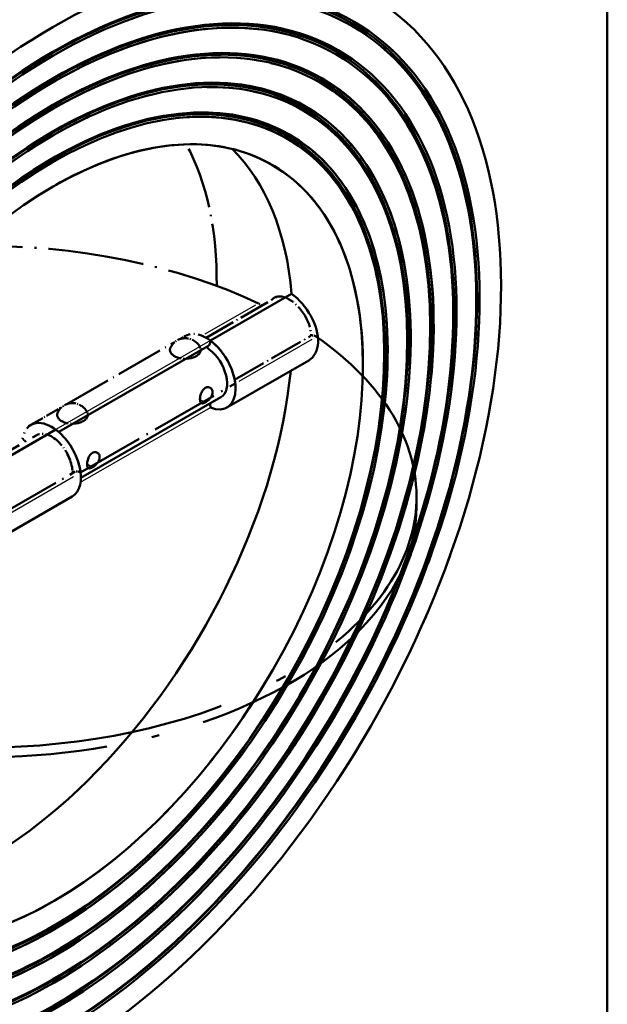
# Model space of a CAD drawing. Header units: millimetres. Extents: x 0 to 840, y 0 to 1188.
# Tile 14 of 18: x 734 to 800, y 259 to 370. Entities that reach past the tile are written whole.
import ezdxf

# ---------------------------------------------------------------- set-up
doc = ezdxf.new("R2010")
doc.units = ezdxf.units.MM
doc.header["$LTSCALE"] = 4
doc.linetypes.add('LONG_DASH_DOTTED', pattern=[0.3001, 0.2362, -0.0295, 0.0049, -0.0295])
for name, color, linetype, lineweight in [('Rahmen_0', 179, 'Continuous', 50), ('Sichtbare Kanten(DIN)', 7, 'Continuous', 50), ('Sichtbare tangentiale Kanten(DIN)', 3, 'Continuous', 25), ('Überlagerung [Formatvorlage Phantomlinien(DIN)]', 179, 'LONG_DASH_DOTTED', 50)]:
    doc.layers.add(name, color=color, linetype=linetype, lineweight=lineweight)

# ---------------------------------------------------------------- blocks, each defined once
blk = doc.blocks.new('Ränder Default Border')
at = {"layer": 'Rahmen_0', "flags": 128}
blk.add_lwpolyline([(10, 10), (10, 287), (200, 287), (200, 10), (10, 10)], dxfattribs=at)

msp = doc.modelspace()

# ---------------------------------------------------------------- linework, layer by layer
at = {"layer": 'Sichtbare Kanten(DIN)'}
for p, q in [((764.398, 339.097), (755.241, 333.825)), ((754.964, 333.212), (738.127, 323.517)), ((757.098, 326.276), (766.33, 331.592)), ((740.627, 318.329), (756.433, 327.431)), ((737.799, 323.78), (721.771, 314.551)), ((723.629, 307.002), (739.656, 316.232))]:
    msp.add_line(p, q, dxfattribs=at)
at = {"layer": 'Sichtbare Kanten(DIN)', "flags": 128}
for points in [[(766.33, 331.592), (766.543, 331.737), (766.74, 331.918), (766.917, 332.132), (767.068, 332.377), (767.19, 332.652), (767.282, 332.951), (767.344, 333.268), (767.375, 333.598), (767.377, 333.938), (767.348, 334.296), (767.289, 334.671), (767.199, 335.058), (767.08, 335.45), (766.931, 335.843), (766.757, 336.23), (766.561, 336.607), (766.349, 336.968), (766.118, 337.316), (765.865, 337.659), (765.592, 337.99), (765.305, 338.304), (765.007, 338.595), (764.703, 338.861), (764.398, 339.097)], [(754.063, 327.198), (754.067, 327.31), (754.08, 327.428), (754.101, 327.552), (754.131, 327.678), (754.169, 327.803), (754.216, 327.926), (754.271, 328.044), (754.334, 328.155), (754.406, 328.257), (754.484, 328.347), (754.57, 328.423), (754.661, 328.485), (754.755, 328.53), (754.852, 328.559), (754.948, 328.57), (755.042, 328.564), (755.132, 328.541), (755.215, 328.503), (755.29, 328.45), (755.354, 328.383), (755.407, 328.305), (755.445, 328.215), (755.469, 328.117), (755.477, 328.013)], [(755.477, 328.013), (755.475, 327.958), (755.469, 327.903), (755.459, 327.847), (755.445, 327.79), (755.428, 327.734), (755.407, 327.677), (755.382, 327.62), (755.355, 327.564), (755.324, 327.508), (755.291, 327.453), (755.254, 327.399), (755.216, 327.346), (755.175, 327.294), (755.133, 327.244), (755.089, 327.195), (755.043, 327.148), (754.996, 327.103), (754.949, 327.06), (754.901, 327.019), (754.852, 326.98), (754.804, 326.944), (754.756, 326.91), (754.708, 326.879), (754.661, 326.85)], [(754.661, 326.85), (754.615, 326.825), (754.57, 326.803), (754.527, 326.784), (754.485, 326.768), (754.445, 326.756), (754.406, 326.747), (754.369, 326.742), (754.335, 326.74), (754.302, 326.742), (754.271, 326.748), (754.243, 326.757), (754.216, 326.77), (754.192, 326.787), (754.169, 326.807), (754.149, 326.831), (754.131, 326.859), (754.115, 326.89), (754.101, 326.925), (754.089, 326.963), (754.08, 327.004), (754.072, 327.048), (754.067, 327.095), (754.064, 327.145), (754.063, 327.198)], [(741.335, 319.869), (741.339, 319.98), (741.352, 320.099), (741.373, 320.223), (741.403, 320.348), (741.441, 320.474), (741.488, 320.597), (741.543, 320.715), (741.606, 320.826), (741.678, 320.927), (741.757, 321.017), (741.842, 321.094), (741.933, 321.156), (742.027, 321.201), (742.124, 321.229), (742.22, 321.24), (742.314, 321.234), (742.404, 321.211), (742.488, 321.173), (742.562, 321.12), (742.627, 321.054), (742.679, 320.975), (742.717, 320.886), (742.741, 320.788), (742.749, 320.683)], [(742.749, 320.683), (742.747, 320.629), (742.741, 320.573), (742.731, 320.517), (742.717, 320.461), (742.7, 320.404), (742.679, 320.347), (742.655, 320.29), (742.627, 320.234), (742.596, 320.178), (742.563, 320.124), (742.527, 320.069), (742.488, 320.016), (742.447, 319.965), (742.405, 319.915), (742.361, 319.866), (742.315, 319.819), (742.268, 319.774), (742.221, 319.73), (742.173, 319.689), (742.124, 319.65), (742.076, 319.614), (742.028, 319.58), (741.98, 319.549), (741.933, 319.521)], [(741.933, 319.521), (741.887, 319.496), (741.842, 319.473), (741.799, 319.454), (741.757, 319.439), (741.717, 319.427), (741.678, 319.418), (741.641, 319.412), (741.607, 319.411), (741.574, 319.413), (741.543, 319.418), (741.515, 319.428), (741.488, 319.441), (741.464, 319.457), (741.441, 319.478), (741.421, 319.502), (741.403, 319.529), (741.387, 319.56), (741.373, 319.595), (741.361, 319.633), (741.352, 319.674), (741.344, 319.718), (741.339, 319.766), (741.336, 319.816), (741.335, 319.869)]]:
    msp.add_lwpolyline(points, dxfattribs=at)
at = {"layer": 'Sichtbare Kanten(DIN)'}
for centre, major_axis, start_param, end_param in [((721.064, 320.412), (35.612, 61.841), 0.0123668, 1.6817645), ((729.314, 315.661), (35.714, 62.018), 6.2708186, 8.3148049), ((729.785, 315.389), (24.536, 42.607), 5.5899339, 6.1355066), ((754.298, 334.368), (0.665, -1.155), 0, 0.7873319), ((754.77, 330.32), (2.329, -4.044), 5.6430684, 8.4979659), ((755.241, 333.825), (-0.665, 1.155), 1.8694794, 2.2147806), ((754.77, 330.32), (1.663, -2.889), 0, 2.2147806), ((729.785, 315.389), (-24.536, -42.607), 0.1476787, 2.2335029), ((754.298, 326.815), (0.665, -1.155), 0.7873319, 1.1607549), ((737.328, 320.276), (2.329, -4.044), 0, 2.2147806)]:
    msp.add_ellipse(centre, major_axis=major_axis, ratio=0.5780931, start_param=start_param, end_param=end_param, dxfattribs=at)
for centre, major_axis in [((737.563, 310.91), (-35.612, -61.841)), ((737.563, 310.91), (-33.901, -58.87)), ((737.469, 310.965), (-33.768, -58.639)), ((737.563, 310.91), (-33.635, -58.408)), ((737.563, 310.91), (-32.071, -55.692)), ((737.469, 310.965), (-31.938, -55.461)), ((737.563, 310.91), (-31.805, -55.23)), ((737.563, 310.91), (-30.241, -52.515)), ((737.469, 310.965), (-30.108, -52.284)), ((737.563, 310.91), (-29.975, -52.053)), ((737.563, 310.91), (-28.412, -49.337)), ((737.469, 310.965), (-28.278, -49.106)), ((737.563, 310.91), (-28.145, -48.875)), ((737.563, 310.91), (-26.582, -46.16)), ((737.469, 310.965), (-26.449, -45.929)), ((737.563, 310.91), (-26.316, -45.698)), ((737.563, 310.91), (-24.619, -42.751))]:
    msp.add_ellipse(centre, major_axis=major_axis, ratio=0.5780931, dxfattribs=at)
at = {"layer": 'Sichtbare tangentiale Kanten(DIN)', "ltscale": 2.650365}
msp.add_line((760.343, 337.836), (754.628, 334.545), dxfattribs=at)
at = {"layer": 'Sichtbare tangentiale Kanten(DIN)'}
for p, q in [((755.241, 333.825), (737.799, 323.78)), ((754.661, 326.85), (754.063, 327.195)), ((740.592, 317.837), (755.241, 326.272)), ((741.933, 319.521), (741.335, 319.865))]:
    msp.add_line(p, q, dxfattribs=at)
at = {"layer": 'Sichtbare tangentiale Kanten(DIN)', "ltscale": 3.822219}
msp.add_line((758.493, 329.248), (766.734, 333.993), dxfattribs=at)
at = {"layer": 'Sichtbare tangentiale Kanten(DIN)', "ltscale": 6.690583}
msp.add_line((725.367, 310.172), (739.792, 318.479), dxfattribs=at)
at = {"layer": 'Überlagerung [Formatvorlage Phantomlinien(DIN)]', "ltscale": 3.74296}
msp.add_line((754.742, 334.151), (762.812, 338.798), dxfattribs=at)
at = {"layer": 'Überlagerung [Formatvorlage Phantomlinien(DIN)]', "ltscale": 0.302284}
msp.add_line((751.789, 333.989), (752.441, 334.364), dxfattribs=at)
at = {"layer": 'Überlagerung [Formatvorlage Phantomlinien(DIN)]', "ltscale": 5.638463}
msp.add_line((739.061, 326.659), (751.218, 333.66), dxfattribs=at)
at = {"layer": 'Überlagerung [Formatvorlage Phantomlinien(DIN)]', "ltscale": 3.993936}
msp.add_line((757.972, 329.396), (766.583, 334.355), dxfattribs=at)
at = {"layer": 'Überlagerung [Formatvorlage Phantomlinien(DIN)]', "ltscale": 8.089942}
msp.add_line((740.594, 318.94), (758.036, 328.984), dxfattribs=at)
at = {"layer": 'Überlagerung [Formatvorlage Phantomlinien(DIN)]', "ltscale": 1.619032}
msp.add_line((734.999, 324.32), (738.49, 326.33), dxfattribs=at)
at = {"layer": 'Überlagerung [Formatvorlage Phantomlinien(DIN)]', "ltscale": 6.675104}
msp.add_line((721.273, 314.877), (735.664, 323.164), dxfattribs=at)
at = {"layer": 'Überlagerung [Formatvorlage Phantomlinien(DIN)]', "ltscale": 7.154873}
msp.add_line((724.502, 310.122), (739.928, 319.005), dxfattribs=at)
at = {"layer": 'Überlagerung [Formatvorlage Phantomlinien(DIN)]', "ltscale": 0.4372}
msp.add_line((778.48, 316.206), (778.48, 315.116), dxfattribs=at)
at = {"layer": 'Überlagerung [Formatvorlage Phantomlinien(DIN)]', "ltscale": 2.845387, "flags": 128}
msp.add_lwpolyline([(762.174, 338.429), (762.318, 338.573), (762.478, 338.682), (762.658, 338.759), (762.859, 338.804), (763.078, 338.816), (763.311, 338.791), (763.555, 338.73), (763.805, 338.637), (764.054, 338.516), (764.302, 338.365), (764.557, 338.183), (764.812, 337.97), (765.063, 337.731), (765.304, 337.468), (765.53, 337.188), (765.738, 336.896), (765.924, 336.599), (766.093, 336.287), (766.244, 335.963), (766.372, 335.631), (766.473, 335.3), (766.545, 334.974), (766.588, 334.66), (766.602, 334.365)], dxfattribs=at)
at = {"layer": 'Überlagerung [Formatvorlage Phantomlinien(DIN)]', "ltscale": 0.160292, "flags": 128}
msp.add_lwpolyline([(761.027, 337.77), (761.012, 337.783), (760.997, 337.796), (760.982, 337.809), (760.967, 337.821), (760.952, 337.833), (760.937, 337.845), (760.921, 337.857), (760.906, 337.869), (760.891, 337.88), (760.875, 337.891), (760.86, 337.902), (760.844, 337.913), (760.829, 337.923), (760.813, 337.933), (760.798, 337.943), (760.783, 337.952), (760.767, 337.961), (760.752, 337.97), (760.736, 337.979), (760.721, 337.988), (760.706, 337.996), (760.69, 338.004), (760.675, 338.011), (760.66, 338.019)], dxfattribs=at)
at = {"layer": 'Überlagerung [Formatvorlage Phantomlinien(DIN)]', "ltscale": 0.343465, "flags": 128}
msp.add_lwpolyline([(767.192, 334.257), (767.165, 334.275), (767.138, 334.292), (767.111, 334.308), (767.083, 334.323), (767.056, 334.337), (767.028, 334.35), (767, 334.362), (766.973, 334.372), (766.945, 334.381), (766.918, 334.389), (766.891, 334.395), (766.865, 334.4), (766.838, 334.404), (766.812, 334.406), (766.787, 334.407), (766.762, 334.406), (766.737, 334.404), (766.713, 334.401), (766.69, 334.396), (766.667, 334.39), (766.645, 334.383), (766.623, 334.375), (766.603, 334.366), (766.583, 334.355)], dxfattribs=at)
at = {"layer": 'Überlagerung [Formatvorlage Phantomlinien(DIN)]', "ltscale": 1.367296}
for centre in [(752.413, 332.245), (739.685, 324.915)]:
    msp.add_arc(centre, 1.852, 25.50286, 154.49714, dxfattribs=at)
at = {"layer": 'Überlagerung [Formatvorlage Phantomlinien(DIN)]', "ltscale": 49.621906}
msp.add_ellipse((721.064, 320.412), major_axis=(35.612, 61.841), ratio=0.5780931, start_param=0.0123668, end_param=1.6817645, dxfattribs=at)
at = {"layer": 'Überlagerung [Formatvorlage Phantomlinien(DIN)]', "ltscale": 60.929718}
msp.add_ellipse((729.314, 315.661), major_axis=(35.714, 62.018), ratio=0.5780931, start_param=6.2708186, end_param=8.3148049, dxfattribs=at)
at = {"layer": 'Überlagerung [Formatvorlage Phantomlinien(DIN)]', "ltscale": 53.361183}
msp.add_ellipse((737.563, 310.91), major_axis=(-35.612, -61.841), ratio=0.5780931, dxfattribs=at)
at = {"layer": 'Überlagerung [Formatvorlage Phantomlinien(DIN)]', "ltscale": 50.797081}
msp.add_ellipse((737.563, 310.91), major_axis=(-33.901, -58.87), ratio=0.5780931, dxfattribs=at)
at = {"layer": 'Überlagerung [Formatvorlage Phantomlinien(DIN)]', "ltscale": 50.597683}
msp.add_ellipse((737.469, 310.965), major_axis=(-33.768, -58.639), ratio=0.5780931, dxfattribs=at)
at = {"layer": 'Überlagerung [Formatvorlage Phantomlinien(DIN)]', "ltscale": 50.398281}
msp.add_ellipse((737.563, 310.91), major_axis=(-33.635, -58.408), ratio=0.5780931, dxfattribs=at)
at = {"layer": 'Überlagerung [Formatvorlage Phantomlinien(DIN)]', "ltscale": 48.055336}
msp.add_ellipse((737.563, 310.91), major_axis=(-32.071, -55.692), ratio=0.5780931, dxfattribs=at)
at = {"layer": 'Überlagerung [Formatvorlage Phantomlinien(DIN)]', "ltscale": 47.516159}
msp.add_ellipse((737.469, 310.965), major_axis=(-31.938, -55.461), ratio=0.5780931, start_param=1.8859722, end_param=8.1245471, dxfattribs=at)
at = {"layer": 'Überlagerung [Formatvorlage Phantomlinien(DIN)]', "ltscale": 55.010712}
msp.add_ellipse((737.563, 310.91), major_axis=(31.805, 55.23), ratio=0.5780931, start_param=5.0396647, end_param=11.2563357, dxfattribs=at)
at = {"layer": 'Überlagerung [Formatvorlage Phantomlinien(DIN)]', "ltscale": 50.123283}
msp.add_ellipse((737.563, 310.91), major_axis=(-30.241, -52.515), ratio=0.5780931, start_param=2.0361972, end_param=7.9934237, dxfattribs=at)
at = {"layer": 'Überlagerung [Formatvorlage Phantomlinien(DIN)]', "ltscale": 49.708569}
msp.add_ellipse((737.469, 310.965), major_axis=(-30.108, -52.284), ratio=0.5780931, start_param=2.0478737, end_param=7.9819231, dxfattribs=at)
at = {"layer": 'Überlagerung [Formatvorlage Phantomlinien(DIN)]', "ltscale": 49.439938}
msp.add_ellipse((737.563, 310.91), major_axis=(29.975, 52.053), ratio=0.5780931, start_param=5.1938247, end_param=11.1220081, dxfattribs=at)
at = {"layer": 'Überlagerung [Formatvorlage Phantomlinien(DIN)]', "ltscale": 54.810013}
msp.add_ellipse((737.563, 310.91), major_axis=(-28.412, -49.337), ratio=0.5780931, start_param=2.1350908, end_param=7.9132469, dxfattribs=at)
at = {"layer": 'Überlagerung [Formatvorlage Phantomlinien(DIN)]', "ltscale": 54.384583}
msp.add_ellipse((737.469, 310.965), major_axis=(-28.278, -49.106), ratio=0.5780931, start_param=2.1437876, end_param=7.9040747, dxfattribs=at)
at = {"layer": 'Überlagerung [Formatvorlage Phantomlinien(DIN)]', "ltscale": 54.073586}
msp.add_ellipse((737.563, 310.91), major_axis=(28.145, 48.875), ratio=0.5780931, start_param=5.2898593, end_param=11.0442861, dxfattribs=at)
at = {"layer": 'Überlagerung [Formatvorlage Phantomlinien(DIN)]', "ltscale": 49.856972}
msp.add_ellipse((737.563, 310.91), major_axis=(-26.582, -46.16), ratio=0.5780931, start_param=2.2247413, end_param=7.8425425, dxfattribs=at)
at = {"layer": 'Überlagerung [Formatvorlage Phantomlinien(DIN)]', "ltscale": 49.460873}
msp.add_ellipse((737.469, 310.965), major_axis=(-26.449, -45.929), ratio=0.5780931, start_param=2.2327672, end_param=7.8339779, dxfattribs=at)
at = {"layer": 'Überlagerung [Formatvorlage Phantomlinien(DIN)]', "ltscale": 49.15337}
msp.add_ellipse((737.563, 310.91), major_axis=(26.316, 45.698), ratio=0.5780931, start_param=5.379472, end_param=10.974008, dxfattribs=at)
at = {"layer": 'Überlagerung [Formatvorlage Phantomlinien(DIN)]', "ltscale": 55.911758}
msp.add_ellipse((737.563, 310.91), major_axis=(24.619, 42.751), ratio=0.5780931, start_param=5.4666105, end_param=10.908487, dxfattribs=at)
at = {"layer": 'Überlagerung [Formatvorlage Phantomlinien(DIN)]', "ltscale": 7.429999}
msp.add_ellipse((721.064, 320.412), major_axis=(24.619, 42.751), ratio=0.5780931, start_param=5.4836433, end_param=5.942856, dxfattribs=at)
at = {"layer": 'Überlagerung [Formatvorlage Phantomlinien(DIN)]', "ltscale": 11.460508}
msp.add_ellipse((729.314, 316.206), major_axis=(-49.167, 0), ratio=0.5758617, start_param=4.0210713, end_param=4.7317881, dxfattribs=at)
at = {"layer": 'Überlagerung [Formatvorlage Phantomlinien(DIN)]', "ltscale": 3.38381}
msp.add_ellipse((754.77, 330.32), major_axis=(-2.329, 4.044), ratio=0.5780931, start_param=4.0722721, end_param=6.2831853, dxfattribs=at)
at = {"layer": 'Überlagerung [Formatvorlage Phantomlinien(DIN)]', "ltscale": 58.037457}
msp.add_ellipse((729.314, 316.206), major_axis=(49.167, 0), ratio=0.5758617, start_param=4.1405438, end_param=6.974503, dxfattribs=at)
at = {"layer": 'Überlagerung [Formatvorlage Phantomlinien(DIN)]', "ltscale": 2.090679}
for centre in [(752.413, 332.778), (739.685, 325.448)]:
    msp.add_ellipse(centre, major_axis=(1.733, 0), ratio=0.5758617, start_param=2.8734986, end_param=6.5512794, dxfattribs=at)
at = {"layer": 'Überlagerung [Formatvorlage Phantomlinien(DIN)]', "ltscale": 4.369459}
msp.add_ellipse((737.328, 320.276), major_axis=(-2.329, 4.044), ratio=0.5780931, start_param=4.0722721, end_param=6.9271696, dxfattribs=at)
at = {"layer": 'Überlagerung [Formatvorlage Phantomlinien(DIN)]', "ltscale": 2.416978}
msp.add_ellipse((737.328, 320.276), major_axis=(-1.663, 2.889), ratio=0.5780931, start_param=4.0722721, end_param=6.2831853, dxfattribs=at)
at = {"layer": 'Überlagerung [Formatvorlage Phantomlinien(DIN)]', "ltscale": 0.159706}
msp.add_ellipse((734.062, 321.612), major_axis=(0.665, -1.155), ratio=0.5780931, start_param=1.9926889, end_param=2.3581282, dxfattribs=at)
at = {"layer": 'Überlagerung [Formatvorlage Phantomlinien(DIN)]', "ltscale": 0.15046}
msp.add_ellipse((740.594, 318.94), major_axis=(0.665, -1.155), ratio=0.5780931, start_param=4.0722721, end_param=4.416566, dxfattribs=at)
at = {"layer": 'Überlagerung [Formatvorlage Phantomlinien(DIN)]', "ltscale": 0.342509}
msp.add_ellipse((740.594, 317.85), major_axis=(-0.665, 1.155), ratio=0.5780931, start_param=5.4997209, end_param=6.2831853, dxfattribs=at)
at = {"layer": 'Überlagerung [Formatvorlage Phantomlinien(DIN)]', "ltscale": 43.891415}
msp.add_ellipse((729.314, 315.116), major_axis=(49.167, 0), ratio=0.5758617, start_param=4.139975, end_param=6.2831853, dxfattribs=at)

# ---------------------------------------------------------------- block references
at = {"xscale": 4, "yscale": 4, "zscale": 4}
msp.add_blockref('Ränder Default Border', (0, 0), dxfattribs=at)

doc.saveas('drawing.dxf')
